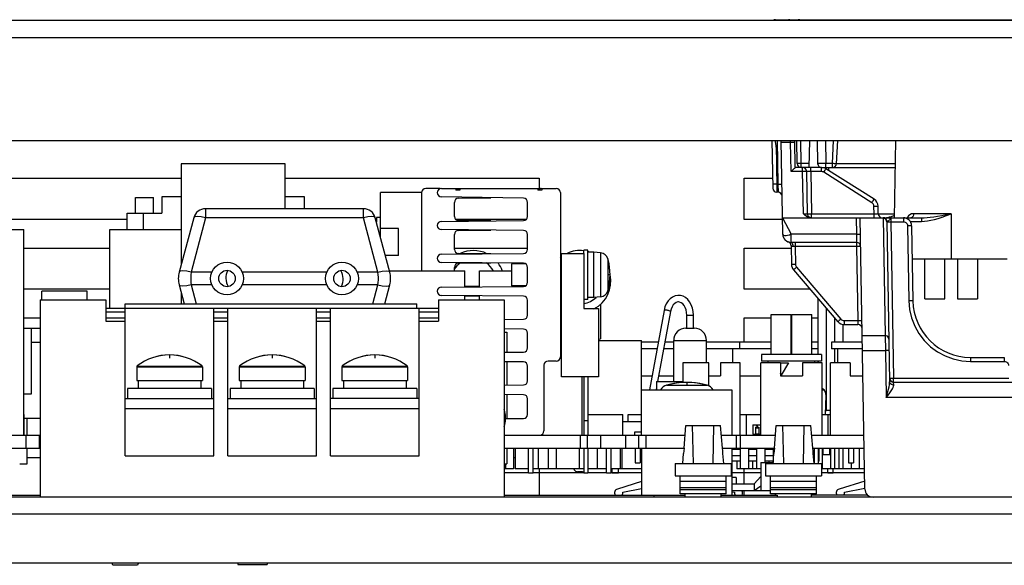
# Model space of a CAD drawing. Extents: x 26 to 410, y 32 to 287.
# Tile 4 of 47: x 58 to 82, y 82 to 96. Entities that reach past the tile are written whole.
import ezdxf

# ---------------------------------------------------------------- set-up
doc = ezdxf.new("R2010")
doc.units = 0
doc.header["$LTSCALE"] = 23.1
doc.layers.get('0').update_dxf_attribs({"linetype": 'CONTINUOUS'})
for name, color, linetype in [('AAAAA', 7, 'CONTINUOUS'), ('ALL_AXIS', 7, 'CONTINUOUS'), ('ALL_CURVE', 7, 'CONTINUOUS'), ('ALL_FEATURES', 7, 'CONTINUOUS')]:
    doc.layers.add(name, color=color, linetype=linetype)

msp = doc.modelspace()

# ---------------------------------------------------------------- linework, layer by layer
at = {"color": 7, "linetype": 'CONTINUOUS'}
for p, q in [((58.226, 85.971), (58.233, 85.971)), ((58.233, 85.471), (58.233, 85.971)), ((71.967, 85.971), (72.816, 85.971)), ((72.816, 85.471), (72.816, 85.971)), ((72.946, 85.791), (72.946, 85.971)), ((72.946, 85.971), (73.276, 85.971)), ((75.679, 85.471), (75.679, 85.971)), ((75.679, 85.971), (76.176, 85.971)), ((75.832, 85.471), (75.832, 85.971)), ((77.676, 85.971), (77.876, 85.971)), ((77.816, 85.471), (77.816, 85.971)), ((71.867, 85.821), (71.867, 85.471)), ((71.967, 85.821), (71.967, 85.471)), ((70.156, 85.151), (70.156, 84.651)), ((70.196, 85.151), (70.196, 84.651)), ((70.756, 85.151), (70.756, 84.651)), ((70.996, 85.151), (70.996, 84.651)), ((71.196, 85.151), (71.196, 84.651)), ((71.756, 85.151), (71.756, 84.651)), ((71.867, 85.151), (71.867, 84.551)), ((71.967, 85.151), (71.967, 84.551)), ((72.196, 85.151), (72.196, 84.651)), ((72.756, 85.151), (72.756, 84.651)), ((72.796, 85.151), (72.796, 84.651)), ((75.676, 85.151), (75.676, 84.651)), ((75.876, 85.151), (75.876, 84.651)), ((76.076, 85.151), (76.076, 84.651)), ((76.276, 85.151), (76.276, 84.801)), ((76.476, 85.151), (76.476, 84.801)), ((77.476, 85.151), (77.476, 84.781)), ((77.576, 85.151), (77.576, 84.781)), ((77.676, 85.151), (77.676, 84.651)), ((77.876, 85.151), (77.876, 84.651)), ((77.976, 85.151), (77.976, 84.651)), ((78.076, 85.151), (78.076, 84.651)), ((78.176, 85.151), (78.176, 84.651)), ((78.576, 85.151), (78.576, 84.651)), ((69.956, 84.771), (69.956, 84.651)), ((75.596, 84.833), (75.596, 84.651)), ((75.976, 84.833), (75.976, 84.651)), ((76.376, 84.833), (76.376, 84.801)), ((78.376, 84.791), (78.376, 84.651)), ((70.156, 84.651), (69.926, 84.651)), ((70.516, 84.651), (70.196, 84.651)), ((70.516, 84.551), (70.636, 84.551)), ((71.867, 84.651), (70.636, 84.651)), ((71.867, 84.551), (71.967, 84.551)), ((72.416, 84.651), (71.967, 84.651)), ((72.416, 84.551), (72.536, 84.551)), ((73.276, 84.651), (72.536, 84.651)), ((72.561, 84.551), (72.561, 84.651)), ((72.561, 84.551), (72.711, 84.551)), ((72.711, 84.551), (72.711, 84.651)), ((76.176, 84.651), (75.596, 84.651)), ((78.704, 84.651), (77.656, 84.651)), ((77.811, 84.551), (77.941, 84.551))]:
    msp.add_line(p, q, dxfattribs=at)
for centre, radius in [((63.176, 89.281), 0.4), ((63.176, 89.281), 0.2), ((65.976, 89.281), 0.4), ((65.976, 89.281), 0.2)]:
    msp.add_circle(centre, radius, dxfattribs=at)
at = {"layer": 'AAAAA', "color": 4, "linetype": 'CONTINUOUS'}
for p, q in [((75.676, 85.471), (76.536, 85.471)), ((77.416, 85.471), (78.69, 85.471)), ((75.676, 85.151), (76.508, 85.151)), ((77.444, 85.151), (78.695, 85.151)), ((70.516, 84.551), (69.926, 84.551)), ((71.867, 84.551), (70.636, 84.551)), ((72.416, 84.551), (71.967, 84.551)), ((73.276, 84.551), (72.536, 84.551)), ((76.176, 84.551), (75.476, 84.551)), ((78.706, 84.551), (77.656, 84.551))]:
    msp.add_line(p, q, dxfattribs=at)
at = {"layer": 'ALL_AXIS', "color": 3, "linetype": 'CONTINUOUS'}
for p, q in [((55.776, 91.721), (62.056, 91.721)), ((64.596, 91.721), (70.776, 91.721)), ((70.776, 91.721), (70.776, 91.471)), ((75.776, 90.721), (75.776, 91.721)), ((75.776, 91.721), (76.466, 91.721)), ((60.746, 90.721), (55.776, 90.721)), ((70.468, 90.721), (68.744, 90.721)), ((76.706, 90.721), (75.776, 90.721)), ((58.226, 90.021), (60.326, 90.021)), ((68.716, 90.021), (70.496, 90.021)), ((75.776, 89.021), (75.776, 90.021)), ((75.776, 90.021), (76.919, 90.021)), ((60.326, 89.021), (58.226, 89.021)), ((77.379, 89.021), (75.776, 89.021)), ((58.226, 88.321), (58.626, 88.321)), ((75.776, 87.731), (75.776, 88.321)), ((75.776, 88.321), (76.428, 88.321)), ((76.916, 88.321), (76.936, 88.321)), ((77.424, 88.321), (77.576, 88.321)), ((58.306, 84.921), (58.626, 84.921)), ((70.156, 84.921), (70.196, 84.921)), ((70.776, 84.651), (70.776, 84.011)), ((75.776, 84.281), (75.776, 84.651)), ((75.776, 84.011), (75.776, 84.121))]:
    msp.add_line(p, q, dxfattribs=at)
at = {"layer": 'ALL_AXIS', "color": 7, "linetype": 'CONTINUOUS'}
for p, q in [((60.946, 90.871), (60.946, 91.251)), ((60.946, 91.251), (61.386, 91.251)), ((61.386, 90.871), (61.386, 91.251)), ((66.916, 90.277), (66.916, 91.371)), ((67.916, 91.371), (66.916, 91.371)), ((60.746, 90.471), (60.746, 90.871)), ((60.746, 90.871), (61.586, 90.871)), ((66.797, 90.721), (66.816, 90.721)), ((66.816, 90.771), (66.916, 90.771)), ((66.816, 90.77), (66.816, 90.65)), ((55.727, 90.471), (58.226, 90.471)), ((58.226, 85.471), (58.226, 90.471)), ((60.326, 88.561), (60.326, 90.471)), ((60.746, 90.471), (61.4, 90.471)), ((67.356, 90.501), (66.916, 90.501)), ((67.356, 89.841), (67.356, 90.501)), ((71.967, 89.971), (71.867, 89.971)), ((71.867, 89.891), (71.867, 89.97)), ((71.967, 88.771), (71.967, 89.97)), ((67.356, 89.841), (67.033, 89.841)), ((72.107, 89.921), (71.967, 89.921)), ((72.107, 88.821), (72.107, 89.921)), ((72.276, 89.906), (72.107, 89.921)), ((67.132, 89.471), (68.966, 89.471)), ((68.966, 89.077), (68.966, 89.471)), ((69.326, 89.08), (69.326, 89.471)), ((69.327, 89.471), (70.107, 89.471)), ((70.107, 89.638), (70.107, 89.103)), ((70.443, 89.638), (70.107, 89.638)), ((71.327, 89.638), (71.296, 89.638)), ((70.443, 89.103), (70.107, 89.103)), ((71.327, 89.103), (71.296, 89.103)), ((58.626, 88.761), (58.626, 83.961)), ((58.626, 88.761), (60.226, 88.761)), ((60.226, 88.761), (60.226, 88.241)), ((68.326, 88.761), (68.326, 88.241)), ((68.326, 88.761), (69.926, 88.761)), ((68.966, 88.761), (68.966, 88.864)), ((69.326, 88.761), (69.326, 88.861)), ((69.926, 88.761), (69.926, 83.961)), ((71.967, 88.771), (71.867, 88.771)), ((72.107, 88.821), (71.967, 88.821)), ((72.276, 88.835), (72.107, 88.821)), ((60.226, 88.561), (60.696, 88.561)), ((62.856, 88.561), (63.196, 88.561)), ((65.356, 88.561), (65.696, 88.561)), ((67.856, 88.561), (68.326, 88.561)), ((72.276, 88.653), (72.276, 87.814)), ((76.428, 87.431), (76.428, 88.407)), ((76.428, 88.407), (76.916, 88.407)), ((76.916, 87.431), (76.916, 88.407)), ((76.936, 87.431), (76.936, 88.407)), ((76.936, 88.407), (77.424, 88.407)), ((77.424, 87.431), (77.424, 88.407)), ((72.227, 87.804), (72.276, 87.814)), ((72.227, 87.771), (73.276, 87.771)), ((73.276, 85.471), (73.276, 87.771)), ((74.056, 86.771), (74.056, 87.771)), ((74.856, 87.231), (74.856, 87.771)), ((60.976, 87.135), (60.976, 86.801)), ((62.576, 87.135), (62.576, 86.801)), ((63.476, 87.135), (63.476, 86.801)), ((65.076, 87.135), (65.076, 86.801)), ((65.976, 87.135), (65.976, 86.801)), ((67.576, 87.135), (67.576, 86.801)), ((71.826, 85.471), (71.826, 86.891)), ((60.756, 86.601), (60.756, 86.361)), ((62.796, 86.601), (60.756, 86.601)), ((60.976, 86.801), (62.576, 86.801)), ((61.016, 86.801), (61.016, 86.601)), ((62.536, 86.801), (62.536, 86.601)), ((62.796, 86.601), (62.796, 86.361)), ((63.256, 86.601), (63.256, 86.361)), ((65.296, 86.601), (63.256, 86.601)), ((63.476, 86.801), (65.076, 86.801)), ((63.516, 86.801), (63.516, 86.601)), ((65.036, 86.801), (65.036, 86.601)), ((65.296, 86.601), (65.296, 86.361)), ((65.756, 86.601), (65.756, 86.361)), ((67.796, 86.601), (65.756, 86.601)), ((65.976, 86.801), (67.576, 86.801)), ((66.016, 86.801), (66.016, 86.601)), ((67.536, 86.801), (67.536, 86.601)), ((67.796, 86.601), (67.796, 86.361)), ((73.276, 86.571), (75.476, 86.571)), ((75.476, 86.571), (75.476, 85.471)), ((58.306, 85.471), (58.306, 85.871)), ((77.876, 86.071), (77.776, 86.071)), ((76.046, 85.663), (76.046, 85.471)), ((76.046, 85.663), (76.126, 85.663)), ((76.126, 85.663), (76.126, 85.471)), ((54.976, 85.471), (58.626, 85.471)), ((58.28, 85.471), (58.28, 85.151)), ((58.603, 85.471), (58.603, 85.151)), ((69.926, 85.471), (74.336, 85.471)), ((71.949, 85.471), (71.949, 85.151)), ((72.272, 85.471), (72.272, 85.151)), ((72.88, 85.471), (72.88, 85.151)), ((73.203, 85.471), (73.203, 85.151)), ((75.216, 85.471), (76.536, 85.471)), ((75.576, 85.471), (75.576, 85.151)), ((75.676, 85.471), (75.676, 85.151)), ((75.986, 85.491), (76.046, 85.491)), ((76.046, 85.503), (76.126, 85.503)), ((76.126, 85.491), (76.176, 85.491)), ((77.416, 85.471), (78.69, 85.471)), ((54.976, 85.151), (58.626, 85.151)), ((58.306, 84.771), (58.306, 85.151)), ((69.926, 85.151), (74.308, 85.151)), ((70.516, 84.551), (70.516, 85.151)), ((70.636, 84.551), (70.636, 85.151)), ((72.416, 84.551), (72.416, 85.151)), ((72.536, 84.551), (72.536, 85.151)), ((73.116, 85.151), (73.116, 84.791)), ((73.236, 85.151), (73.236, 84.791)), ((73.276, 85.151), (73.276, 84.011)), ((75.244, 85.151), (76.508, 85.151)), ((75.476, 85.151), (75.476, 84.011)), ((77.444, 85.151), (78.695, 85.151)), ((78.316, 85.151), (78.316, 84.791)), ((78.436, 85.151), (78.436, 84.791)), ((58.127, 84.771), (58.306, 84.771)), ((73.116, 84.791), (73.236, 84.791)), ((74.096, 84.781), (74.096, 84.481)), ((74.096, 84.781), (75.456, 84.781)), ((75.456, 84.781), (75.456, 84.481)), ((76.176, 84.801), (76.176, 84.121)), ((76.176, 84.801), (76.478, 84.801)), ((76.296, 84.781), (76.296, 84.481)), ((76.296, 84.781), (77.656, 84.781)), ((77.656, 84.781), (77.656, 84.481)), ((78.316, 84.791), (78.436, 84.791)), ((74.096, 84.481), (75.456, 84.481)), ((74.216, 84.041), (74.216, 84.481)), ((75.336, 84.041), (75.336, 84.481)), ((75.576, 84.441), (75.476, 84.441)), ((75.576, 84.441), (75.576, 84.281)), ((76.016, 84.281), (76.176, 84.461)), ((76.296, 84.481), (77.656, 84.481)), ((76.416, 84.041), (76.416, 84.481)), ((77.536, 84.041), (77.536, 84.481)), ((73.276, 84.339), (72.687, 84.156)), ((75.336, 84.338), (74.216, 84.338)), ((76.016, 84.121), (76.176, 84.233)), ((77.536, 84.338), (76.416, 84.338)), ((78.709, 84.349), (78.087, 84.156)), ((72.814, 84.08), (73.276, 84.17)), ((75.336, 84.041), (74.216, 84.041)), ((74.336, 83.961), (74.336, 84.041)), ((75.216, 83.961), (75.216, 84.041)), ((75.476, 84.092), (75.538, 84.08)), ((76.176, 84.121), (76.416, 84.121)), ((77.536, 84.041), (76.416, 84.041)), ((76.536, 84.011), (76.536, 84.041)), ((77.416, 83.961), (77.416, 84.041)), ((78.214, 84.08), (78.712, 84.177)), ((63.442, 82.361), (63.442, 82.321)), ((63.442, 82.321), (64.151, 82.321)), ((64.151, 82.361), (64.151, 82.321))]:
    msp.add_line(p, q, dxfattribs=at)
at = {"layer": 'ALL_AXIS', "color": 9, "linetype": 'CONTINUOUS'}
for p, q in [((61.146, 90.471), (61.146, 90.871)), ((72.276, 89.906), (72.276, 88.835)), ((72.451, 89.762), (72.451, 88.979)), ((62.807, 89.435), (62.3, 89.435)), ((65.607, 89.435), (63.545, 89.435)), ((66.852, 89.435), (66.345, 89.435)), ((62.807, 89.126), (62.3, 89.126)), ((65.607, 89.126), (63.545, 89.126)), ((66.852, 89.126), (66.345, 89.126)), ((73.884, 86.682), (74.869, 86.682)), ((76.046, 85.643), (76.126, 85.643)), ((71.776, 85.471), (71.776, 85.151)), ((73.376, 85.471), (73.376, 85.151)), ((75.336, 84.188), (74.216, 84.188)), ((77.536, 84.188), (76.416, 84.188)), ((75.336, 84.141), (74.216, 84.141)), ((77.536, 84.141), (76.416, 84.141))]:
    msp.add_line(p, q, dxfattribs=at)
at = {"layer": 'ALL_AXIS', "color": 7, "linetype": 'CONTINUOUS'}
for centre, radius, start, end in [((72.259, 89.706), 0.2, 16.257, 85), ((71.107, 89.371), 1.4, 343.743, 16.257), ((72.259, 89.035), 0.2, 275, 343.743), ((61.776, 86.121), 1.3, 52.4558, 127.5442), ((64.276, 86.121), 1.3, 52.4558, 127.5442), ((66.776, 86.121), 1.3, 52.4558, 127.5442), ((73.955, 86.432), 0.26, 105.8809, 147.196), ((74.376, 84.951), 1.8, 74.1191, 105.8809), ((74.798, 86.432), 0.26, 32.804, 74.1191), ((72.716, 84.061), 0.1, 107.2039, 210.2818), ((72.716, 84.061), 0.1, 329.7265, 11.0616), ((75.636, 84.061), 0.1, 168.9384, 210.2735), ((75.636, 84.061), 0.1, 329.7182, 37.1999), ((78.116, 84.061), 0.1, 107.2039, 210.2818), ((78.116, 84.061), 0.1, 329.7265, 11.0616)]:
    msp.add_arc(centre, radius, start, end, dxfattribs=at)
at = {"layer": 'ALL_CURVE', "color": 40, "linetype": 'CONTINUOUS'}
for p, q in [((72.507, 89.371), (72.46, 89.371)), ((61.776, 87.421), (61.776, 87.344)), ((64.276, 87.421), (64.276, 87.344)), ((66.776, 87.421), (66.776, 87.344)), ((74.376, 86.751), (74.376, 86.701))]:
    msp.add_line(p, q, dxfattribs=at)
at = {"layer": 'ALL_CURVE', "color": 4, "linetype": 'CONTINUOUS'}
for p, q in [((76.656, 87.231), (76.849, 87.231)), ((76.849, 87.231), (76.676, 86.931)), ((76.676, 86.931), (76.656, 86.965)), ((76.076, 85.695), (76.086, 85.705)), ((76.086, 85.705), (76.086, 85.665))]:
    msp.add_line(p, q, dxfattribs=at)
at = {"layer": 'ALL_CURVE', "color": 40, "linetype": 'CONTINUOUS'}
for centre, radius, start, end in [((71.107, 89.371), 1.4, 345.0994, 14.9006), ((61.776, 86.121), 1.3, 70.2168, 109.7832), ((64.276, 86.121), 1.3, 70.2168, 109.7832), ((66.776, 86.121), 1.3, 70.2168, 109.7832), ((74.376, 84.951), 1.8, 76.5066, 103.4934)]:
    msp.add_arc(centre, radius, start, end, dxfattribs=at)
at = {"layer": 'ALL_FEATURES', "color": 7, "linetype": 'CONTINUOUS'}
for p, q in [((115.698, 95.561), (50.855, 95.561)), ((76.532, 95.581), (91.296, 95.581)), ((50.256, 92.641), (116.296, 92.641)), ((76.45, 92.641), (76.47, 91.479)), ((76.713, 90.357), (76.673, 92.641)), ((77.016, 91.981), (77.005, 92.641)), ((77.063, 92.079), (77.054, 92.641)), ((77.357, 91.981), (77.369, 92.641)), ((77.554, 92.641), (77.563, 92.079)), ((78.021, 92.075), (78.051, 92.641)), ((79.434, 90.761), (79.466, 92.641)), ((62.056, 92.071), (62.056, 89.605)), ((64.596, 92.071), (62.056, 92.071)), ((64.596, 90.981), (64.596, 92.071)), ((77.658, 91.981), (77.016, 91.981)), ((77.315, 90.859), (77.297, 91.882)), ((77.663, 91.981), (79.455, 91.981)), ((78.939, 91.209), (77.765, 91.95)), ((77.837, 91.905), (77.838, 91.981)), ((68.366, 91.471), (68.016, 91.471)), ((68.366, 91.471), (68.366, 91.464)), ((68.397, 91.471), (70.815, 91.471)), ((68.746, 91.471), (68.746, 91.431)), ((68.846, 91.431), (68.746, 91.431)), ((68.846, 91.471), (68.846, 91.431)), ((70.746, 91.471), (70.746, 91.431)), ((70.846, 91.431), (70.746, 91.431)), ((70.846, 91.471), (70.846, 91.431)), ((70.846, 91.471), (71.196, 91.471)), ((76.597, 91.381), (76.57, 91.381)), ((61.586, 91.271), (61.586, 90.871)), ((62.056, 91.271), (61.586, 91.271)), ((65.066, 91.271), (64.596, 91.271)), ((65.066, 90.981), (65.066, 91.271)), ((67.916, 91.371), (67.916, 89.471)), ((70.398, 91.234), (68.395, 91.269)), ((68.814, 91.234), (69.606, 91.248)), ((71.296, 91.371), (71.296, 87.371)), ((66.498, 90.981), (62.655, 90.981)), ((68.716, 90.79), (68.716, 91.134)), ((70.496, 90.79), (70.496, 91.134)), ((79.036, 90.859), (79.033, 91.043)), ((62.365, 90.758), (62.011, 89.436)), ((67.142, 89.436), (66.787, 90.758)), ((68.396, 90.671), (70.397, 90.69)), ((69.606, 90.682), (68.815, 90.69)), ((76.706, 90.761), (80.096, 90.761)), ((78.713, 84.157), (78.598, 90.761)), ((79.248, 90.672), (79.316, 86.767)), ((60.326, 90.471), (60.746, 90.471)), ((61.4, 90.471), (62.056, 90.471)), ((70.397, 90.451), (68.396, 90.47)), ((68.815, 90.451), (69.606, 90.459)), ((79.85, 90.564), (79.882, 88.736)), ((68.716, 89.99), (68.716, 90.351)), ((70.496, 89.99), (70.496, 90.351)), ((78.51, 90.161), (76.913, 90.161)), ((76.918, 90.078), (76.926, 89.62)), ((68.396, 89.871), (70.397, 89.89)), ((69.606, 89.882), (68.815, 89.89)), ((71.327, 86.891), (71.327, 89.891)), ((71.327, 89.891), (71.867, 89.891)), ((71.867, 89.891), (71.867, 88.551)), ((79.864, 89.761), (82.181, 89.761)), ((80.171, 88.785), (80.171, 89.761)), ((80.659, 88.785), (80.659, 89.761)), ((80.971, 89.761), (80.971, 88.785)), ((81.459, 89.761), (81.459, 88.785)), ((70.397, 89.651), (68.396, 89.67)), ((68.716, 89.471), (68.716, 89.551)), ((68.815, 89.651), (69.606, 89.659)), ((70.496, 89.19), (70.496, 89.551)), ((76.974, 89.493), (78.056, 88.23)), ((62.011, 89.125), (62.135, 88.661)), ((67.017, 88.661), (67.142, 89.125)), ((68.396, 89.071), (70.397, 89.09)), ((69.326, 89.085), (68.966, 89.088)), ((58.666, 88.761), (58.666, 88.971)), ((59.766, 88.971), (58.666, 88.971)), ((59.766, 88.761), (59.766, 88.971)), ((62.056, 88.956), (62.056, 88.661)), ((70.397, 88.851), (68.396, 88.87)), ((68.966, 88.853), (69.326, 88.856)), ((70.496, 88.39), (70.496, 88.751)), ((77.576, 87.431), (77.576, 88.791)), ((80.171, 88.785), (80.659, 88.785)), ((80.971, 88.785), (81.459, 88.785)), ((60.226, 88.561), (68.326, 88.561)), ((60.696, 84.961), (60.696, 88.661)), ((60.696, 88.661), (67.796, 88.661)), ((62.856, 84.961), (62.856, 88.561)), ((63.196, 84.961), (63.196, 88.561)), ((65.356, 84.961), (65.356, 88.561)), ((65.696, 84.961), (65.696, 88.561)), ((67.796, 88.561), (67.796, 88.661)), ((67.856, 84.961), (67.856, 88.561)), ((71.867, 88.551), (72.227, 88.551)), ((72.227, 88.551), (72.227, 86.891)), ((73.821, 88.506), (73.463, 86.571)), ((60.226, 88.321), (60.696, 88.321)), ((62.856, 88.321), (63.196, 88.321)), ((65.356, 88.321), (65.696, 88.321)), ((67.856, 88.321), (68.326, 88.321)), ((69.926, 88.285), (70.397, 88.29)), ((73.978, 88.477), (73.663, 86.771)), ((74.376, 88.071), (74.376, 88.391)), ((74.536, 88.071), (74.536, 88.391)), ((58.226, 88.071), (58.626, 88.071)), ((58.416, 86.471), (58.416, 88.071)), ((60.226, 88.241), (60.696, 88.241)), ((62.856, 88.241), (63.196, 88.241)), ((65.356, 88.241), (65.696, 88.241)), ((67.856, 88.241), (68.326, 88.241)), ((70.397, 88.051), (69.926, 88.056)), ((74.356, 88.071), (74.556, 88.071)), ((78.176, 88.164), (78.176, 87.731)), ((78.208, 88.161), (78.545, 88.161)), ((69.926, 87.971), (69.996, 87.971)), ((69.996, 87.971), (69.996, 87.486)), ((70.496, 87.59), (70.496, 87.951)), ((73.678, 87.731), (73.276, 87.731)), ((73.648, 87.571), (73.276, 87.571)), ((74.056, 87.571), (73.811, 87.571)), ((74.056, 87.731), (73.84, 87.731)), ((76.428, 87.731), (74.856, 87.731)), ((76.428, 87.571), (74.856, 87.571)), ((75.496, 87.231), (75.496, 87.571)), ((75.656, 87.731), (75.656, 87.571)), ((76.936, 87.731), (76.916, 87.731)), ((76.936, 87.571), (76.916, 87.571)), ((77.576, 87.731), (77.424, 87.731)), ((77.576, 87.571), (77.424, 87.571)), ((77.896, 87.731), (77.896, 87.571)), ((78.65, 87.731), (77.896, 87.731)), ((78.653, 87.571), (77.896, 87.571)), ((78.056, 87.231), (78.056, 87.571)), ((69.926, 87.485), (70.397, 87.49)), ((76.196, 87.431), (76.196, 87.271)), ((77.656, 87.431), (76.196, 87.431)), ((77.656, 87.431), (77.656, 87.271)), ((81.282, 87.361), (82.109, 87.361)), ((70.397, 87.251), (69.926, 87.256)), ((69.996, 87.255), (69.996, 86.686)), ((70.496, 86.79), (70.496, 87.151)), ((70.896, 87.171), (70.896, 85.571)), ((71.196, 87.271), (70.996, 87.271)), ((74.276, 87.231), (74.276, 86.771)), ((74.916, 87.231), (74.276, 87.231)), ((74.916, 86.657), (74.916, 87.231)), ((75.196, 87.231), (75.196, 86.911)), ((75.676, 87.231), (75.196, 87.231)), ((75.676, 85.471), (75.676, 87.231)), ((76.176, 85.471), (76.176, 87.231)), ((76.656, 87.231), (76.176, 87.231)), ((77.656, 87.271), (76.196, 87.271)), ((76.356, 87.231), (76.356, 87.271)), ((76.656, 87.231), (76.656, 86.911)), ((77.196, 87.231), (77.196, 86.911)), ((77.676, 87.231), (77.196, 87.231)), ((77.496, 87.231), (77.496, 87.271)), ((77.576, 87.251), (77.57, 87.231)), ((77.576, 87.231), (77.576, 87.271)), ((77.676, 85.471), (77.676, 87.231)), ((77.876, 85.471), (77.876, 87.231)), ((78.356, 87.231), (77.876, 87.231)), ((78.356, 87.231), (78.356, 86.911)), ((72.227, 86.891), (71.327, 86.891)), ((71.867, 86.891), (71.867, 85.821)), ((71.967, 86.891), (71.967, 85.821)), ((73.276, 86.911), (73.526, 86.911)), ((73.689, 86.911), (74.056, 86.911)), ((74.916, 86.911), (75.196, 86.911)), ((75.676, 86.911), (76.176, 86.911)), ((76.656, 86.911), (77.196, 86.911)), ((78.356, 86.911), (78.665, 86.911)), ((69.926, 86.685), (70.397, 86.69)), ((73.636, 86.625), (73.626, 86.571)), ((73.636, 86.771), (73.636, 86.571)), ((73.636, 86.771), (74.276, 86.771)), ((77.723, 86.571), (77.676, 86.604)), ((79.414, 86.761), (110.738, 86.761)), ((58.226, 86.471), (58.416, 86.471)), ((60.696, 86.361), (62.856, 86.361)), ((63.196, 86.361), (65.356, 86.361)), ((67.856, 86.361), (65.696, 86.361)), ((70.397, 86.451), (69.926, 86.456)), ((69.996, 86.455), (69.996, 85.871)), ((70.496, 85.971), (70.496, 86.351)), ((77.676, 86.571), (77.723, 86.571)), ((77.75, 85.971), (77.77, 86.435)), ((60.696, 86.121), (62.856, 86.121)), ((63.196, 86.121), (65.356, 86.121)), ((65.696, 86.121), (67.856, 86.121)), ((58.626, 85.871), (58.233, 85.871)), ((69.942, 86.036), (69.926, 86.093)), ((69.961, 85.871), (70.396, 85.871)), ((69.926, 85.668), (69.942, 85.725)), ((71.867, 85.821), (71.967, 85.821)), ((73.276, 85.791), (72.816, 85.791)), ((74.308, 85.149), (74.356, 85.701)), ((74.356, 85.701), (75.196, 85.701)), ((75.244, 85.149), (75.196, 85.701)), ((75.986, 85.723), (75.986, 85.491)), ((75.986, 85.723), (76.176, 85.723)), ((76.508, 85.149), (76.556, 85.701)), ((76.556, 85.701), (77.396, 85.701)), ((77.444, 85.149), (77.396, 85.701)), ((73.106, 85.471), (73.106, 85.551)), ((73.106, 85.551), (73.276, 85.551)), ((69.996, 85.151), (69.996, 84.771)), ((77.696, 84.991), (77.696, 85.151)), ((77.856, 84.991), (77.856, 85.151)), ((60.696, 84.961), (62.856, 84.961)), ((63.196, 84.961), (65.356, 84.961)), ((65.696, 84.961), (67.856, 84.961)), ((74.276, 84.781), (74.297, 85.021)), ((74.298, 85.021), (74.297, 85.021)), ((75.276, 84.781), (75.255, 85.021)), ((75.255, 85.021), (75.255, 85.021)), ((75.676, 85.117), (75.476, 85.117)), ((75.676, 84.965), (75.476, 84.965)), ((76.076, 85.117), (75.876, 85.117)), ((76.076, 84.965), (75.876, 84.965)), ((76.476, 85.117), (76.276, 85.117)), ((76.476, 84.965), (76.276, 84.965)), ((76.476, 84.781), (76.497, 85.021)), ((76.498, 85.021), (76.497, 85.021)), ((77.476, 84.781), (77.455, 85.021)), ((77.455, 85.021), (77.455, 85.021)), ((77.596, 85.131), (77.576, 85.131)), ((77.596, 84.833), (77.596, 85.131)), ((77.856, 84.991), (77.696, 84.991)), ((69.926, 84.771), (69.996, 84.771)), ((75.676, 84.833), (75.476, 84.833)), ((76.076, 84.833), (75.876, 84.833)), ((76.476, 84.833), (76.276, 84.833)), ((77.596, 84.833), (77.576, 84.833)), ((71.836, 84.574), (71.716, 84.574)), ((71.836, 84.574), (71.867, 84.583)), ((72.561, 84.551), (72.561, 84.651)), ((72.711, 84.551), (72.711, 84.651)), ((77.811, 84.551), (77.811, 84.651)), ((77.941, 84.551), (77.941, 84.651)), ((75.476, 84.281), (76.016, 84.281)), ((76.016, 84.281), (76.016, 84.121)), ((54.496, 84.011), (58.626, 84.011)), ((111.956, 83.961), (54.496, 83.961)), ((69.926, 84.011), (74.336, 84.011)), ((75.216, 84.011), (76.576, 84.011)), ((75.476, 84.121), (76.176, 84.121)), ((76.576, 84.011), (76.576, 83.961)), ((78.782, 84.011), (77.416, 84.011)), ((54.496, 82.361), (111.956, 82.361)), ((60.396, 82.301), (60.375, 82.361)), ((60.996, 82.301), (60.396, 82.301)), ((61.017, 82.361), (60.996, 82.301))]:
    msp.add_line(p, q, dxfattribs=at)
at = {"layer": 'ALL_FEATURES', "color": 9, "linetype": 'CONTINUOUS'}
for p, q in [((76.532, 95.561), (76.532, 95.581)), ((76.855, 95.561), (76.855, 95.581)), ((77.128, 95.561), (77.128, 95.581)), ((115.698, 95.141), (50.855, 95.141)), ((76.573, 92.641), (76.592, 91.577)), ((76.674, 92.601), (76.905, 92.601)), ((76.905, 92.601), (76.905, 92.641)), ((76.918, 91.886), (76.905, 92.601)), ((77.163, 92.079), (77.154, 92.641)), ((77.754, 92.641), (77.763, 92.079)), ((77.921, 92.079), (77.951, 92.641)), ((77.197, 91.886), (76.918, 91.886)), ((77.163, 91.981), (77.163, 92.079)), ((77.359, 92.079), (77.163, 92.079)), ((77.197, 91.886), (77.197, 91.981)), ((77.215, 90.855), (77.197, 91.886)), ((77.397, 91.882), (77.397, 91.981)), ((77.397, 91.882), (77.414, 90.859)), ((77.658, 91.882), (77.397, 91.882)), ((77.658, 91.882), (77.658, 91.981)), ((78.886, 91.126), (77.712, 91.867)), ((77.738, 91.964), (77.738, 91.981)), ((77.763, 91.981), (77.763, 92.079)), ((77.921, 92.079), (77.763, 92.079)), ((77.921, 91.981), (77.921, 92.079)), ((78.021, 92.079), (79.457, 92.079)), ((76.569, 91.577), (76.57, 91.381)), ((76.592, 91.577), (76.569, 91.577)), ((76.592, 91.577), (76.597, 91.381)), ((62.655, 90.981), (62.655, 90.758)), ((66.498, 90.758), (66.498, 90.981)), ((78.936, 90.859), (78.933, 91.043)), ((62.655, 90.758), (62.3, 89.435)), ((66.498, 90.758), (62.655, 90.758)), ((66.604, 90.779), (66.498, 90.758)), ((66.852, 89.435), (66.498, 90.758)), ((76.706, 90.761), (76.916, 90.357)), ((77.414, 90.761), (77.414, 90.859)), ((77.414, 90.859), (78.936, 90.859)), ((78.498, 90.761), (78.505, 90.357)), ((79.158, 90.746), (78.598, 90.746)), ((78.936, 90.761), (78.936, 90.859)), ((79.036, 90.859), (79.435, 90.859)), ((79.158, 90.761), (79.208, 87.892)), ((79.345, 90.761), (79.348, 90.664)), ((79.348, 90.664), (79.414, 86.859)), ((79.348, 90.664), (79.65, 90.664)), ((79.65, 90.761), (79.65, 90.664)), ((79.814, 90.672), (80.096, 90.672)), ((80.816, 90.859), (79.901, 90.859)), ((80.096, 90.761), (80.096, 90.672)), ((80.816, 90.859), (80.816, 89.761)), ((79.752, 90.564), (79.784, 88.736)), ((76.916, 90.167), (76.916, 90.357)), ((78.505, 90.357), (76.916, 90.357)), ((78.505, 90.357), (78.51, 90.161)), ((76.916, 90.161), (76.916, 90.167)), ((76.929, 90.156), (76.943, 90.142)), ((76.981, 90.063), (76.965, 90.063)), ((77.016, 90.062), (76.981, 90.063)), ((77.016, 90.161), (77.016, 90.062)), ((77.016, 90.062), (77.024, 89.62)), ((78.51, 90.062), (77.016, 90.062)), ((78.51, 90.161), (78.51, 90.062)), ((78.543, 90.063), (78.51, 90.062)), ((78.51, 90.062), (78.541, 88.257)), ((77.048, 89.555), (78.131, 88.292)), ((62.3, 89.126), (62.425, 88.661)), ((66.727, 88.661), (66.852, 89.126)), ((77.776, 86.071), (77.776, 88.557)), ((60.226, 88.471), (60.696, 88.471)), ((62.856, 88.471), (63.196, 88.471)), ((65.356, 88.471), (65.696, 88.471)), ((67.856, 88.471), (68.326, 88.471)), ((74.376, 88.391), (74.536, 88.391)), ((77.976, 88.324), (77.976, 87.731)), ((78.208, 88.257), (78.208, 88.161)), ((78.208, 88.257), (78.541, 88.257)), ((78.541, 88.257), (78.545, 88.161)), ((78.648, 87.892), (79.208, 87.892)), ((79.208, 87.892), (79.213, 87.527)), ((58.626, 87.721), (58.416, 87.721)), ((74.056, 87.771), (74.856, 87.771)), ((77.976, 87.571), (77.976, 87.231)), ((78.654, 87.527), (79.213, 87.527)), ((79.213, 87.527), (79.233, 86.381)), ((81.282, 87.361), (81.282, 87.264)), ((82.109, 87.361), (82.109, 87.264)), ((60.976, 87.135), (62.576, 87.135)), ((60.984, 87.151), (60.985, 87.151)), ((60.985, 87.151), (62.568, 87.151)), ((63.476, 87.135), (65.076, 87.135)), ((63.484, 87.151), (63.485, 87.151)), ((63.485, 87.151), (65.068, 87.151)), ((65.976, 87.135), (67.576, 87.135)), ((65.984, 87.151), (65.985, 87.151)), ((65.985, 87.151), (67.568, 87.151)), ((81.282, 87.264), (82.109, 87.264)), ((79.414, 86.761), (79.414, 86.859)), ((79.414, 86.859), (82.217, 86.859)), ((79.416, 86.687), (79.414, 86.761)), ((110.93, 86.381), (79.233, 86.381)), ((69.926, 86.048), (69.942, 86.036)), ((69.926, 85.713), (69.942, 85.725)), ((74.536, 84.781), (74.516, 85.701)), ((75.016, 84.781), (75.036, 85.701)), ((76.736, 84.781), (76.716, 85.701)), ((77.216, 84.781), (77.236, 85.701)), ((73.576, 84.011), (73.576, 83.961)), ((111.956, 83.541), (54.496, 83.541))]:
    msp.add_line(p, q, dxfattribs=at)
for points in [[(76.523, 92.641), (76.529, 92.61), (76.541, 92.519), (76.549, 92.429), (76.555, 92.338), (76.557, 92.25), (76.56, 92.056)], [(76.905, 92.601), (76.936, 92.602), (76.964, 92.602), (76.986, 92.601), (77.001, 92.6), (77.005, 92.598)], [(76.56, 92.056), (76.562, 91.948), (76.569, 91.577)], [(77.163, 92.079), (77.137, 92.078), (77.113, 92.078), (77.093, 92.078), (77.077, 92.078), (77.067, 92.078), (77.063, 92.079)], [(77.297, 91.882), (77.293, 91.884), (77.283, 91.885), (77.267, 91.885), (77.247, 91.886), (77.223, 91.886), (77.197, 91.886)], [(77.397, 91.882), (77.374, 91.883), (77.353, 91.883), (77.334, 91.883), (77.318, 91.883), (77.307, 91.883), (77.299, 91.883), (77.297, 91.882)], [(77.763, 92.079), (77.719, 92.078), (77.677, 92.078), (77.639, 92.078), (77.607, 92.078), (77.583, 92.078), (77.568, 92.078), (77.563, 92.079)], [(77.712, 91.867), (77.695, 91.875), (77.677, 91.881), (77.658, 91.882)], [(77.712, 91.867), (77.728, 91.893), (77.743, 91.916), (77.755, 91.934), (77.762, 91.946), (77.765, 91.95)], [(78.021, 92.075), (78.018, 92.075), (78.008, 92.075), (77.992, 92.076), (77.971, 92.076), (77.947, 92.078), (77.921, 92.079)], [(76.569, 91.577), (76.543, 91.577), (76.519, 91.576), (76.498, 91.576), (76.482, 91.576), (76.472, 91.577), (76.469, 91.577)], [(76.592, 91.577), (76.622, 91.578), (76.65, 91.578), (76.672, 91.578), (76.687, 91.578), (76.691, 91.577)], [(78.886, 91.126), (78.902, 91.152), (78.917, 91.175), (78.929, 91.193), (78.937, 91.205), (78.939, 91.209)], [(78.933, 91.043), (78.93, 91.063), (78.924, 91.082), (78.914, 91.099), (78.902, 91.114), (78.886, 91.126)], [(78.933, 91.043), (78.963, 91.044), (78.991, 91.044), (79.013, 91.044), (79.028, 91.044), (79.033, 91.043)], [(62.655, 90.758), (62.548, 90.779), (62.456, 90.787), (62.392, 90.779), (62.365, 90.758)], [(66.787, 90.758), (66.76, 90.779), (66.697, 90.787), (66.604, 90.779)], [(77.215, 90.855), (77.234, 90.855), (77.253, 90.855), (77.27, 90.855), (77.285, 90.856), (77.298, 90.856), (77.307, 90.857), (77.313, 90.858), (77.315, 90.859)], [(77.315, 90.859), (77.315, 90.859), (77.317, 90.858), (77.322, 90.858), (77.328, 90.858), (77.337, 90.858), (77.35, 90.858), (77.364, 90.858), (77.38, 90.858), (77.414, 90.859)], [(78.936, 90.859), (78.958, 90.858), (78.979, 90.858), (78.998, 90.858), (79.014, 90.858), (79.026, 90.858), (79.033, 90.858), (79.036, 90.859)], [(79.248, 90.661), (79.243, 90.688), (79.23, 90.711), (79.211, 90.73), (79.186, 90.742), (79.158, 90.746)], [(79.242, 90.763), (79.275, 90.769), (79.315, 90.779)], [(79.345, 90.761), (79.339, 90.757), (79.332, 90.745), (79.323, 90.727), (79.312, 90.709), (79.299, 90.695), (79.285, 90.686), (79.271, 90.68), (79.259, 90.676), (79.251, 90.674), (79.248, 90.672)], [(79.248, 90.664), (79.253, 90.664), (79.267, 90.664)], [(79.267, 90.664), (79.289, 90.664), (79.317, 90.664), (79.348, 90.664)], [(79.315, 90.779), (79.362, 90.794), (79.415, 90.812), (79.435, 90.819)], [(79.65, 90.664), (79.672, 90.662), (79.694, 90.654), (79.713, 90.642), (79.729, 90.627), (79.741, 90.608), (79.749, 90.586), (79.752, 90.564)], [(79.901, 90.859), (79.85, 90.852), (79.809, 90.835), (79.776, 90.808), (79.752, 90.774), (79.746, 90.761)], [(79.901, 90.859), (79.897, 90.828), (79.888, 90.801), (79.873, 90.779), (79.855, 90.765), (79.835, 90.761)], [(80.096, 90.672), (80.167, 90.675), (80.242, 90.684), (80.322, 90.698), (80.408, 90.719), (80.499, 90.745), (80.597, 90.777), (80.702, 90.815), (80.816, 90.859)], [(80.096, 90.761), (80.16, 90.762), (80.23, 90.767), (80.306, 90.774), (80.39, 90.785), (80.483, 90.799), (80.584, 90.816), (80.694, 90.836), (80.816, 90.859)], [(79.85, 90.564), (79.845, 90.564), (79.831, 90.565), (79.809, 90.565), (79.782, 90.564), (79.752, 90.564)], [(76.916, 90.357), (76.874, 90.338), (76.832, 90.325), (76.793, 90.318), (76.76, 90.318), (76.735, 90.325), (76.719, 90.338), (76.713, 90.357)], [(78.505, 90.357), (78.535, 90.358), (78.563, 90.358), (78.585, 90.358), (78.6, 90.358), (78.605, 90.357)], [(76.965, 90.063), (76.95, 90.064), (76.937, 90.068), (76.926, 90.073), (76.92, 90.077), (76.918, 90.078)], [(76.943, 90.142), (76.954, 90.12), (76.962, 90.093), (76.965, 90.063)], [(78.61, 90.062), (78.609, 90.062), (78.606, 90.063), (78.602, 90.063), (78.595, 90.063), (78.585, 90.063), (78.572, 90.063), (78.543, 90.063)], [(62.3, 89.435), (62.194, 89.456), (62.102, 89.464), (62.038, 89.457), (62.011, 89.436)], [(66.852, 89.435), (66.959, 89.456), (67.05, 89.464), (67.114, 89.457), (67.142, 89.436)], [(77.024, 89.62), (76.993, 89.62), (76.966, 89.619), (76.944, 89.619), (76.93, 89.62), (76.926, 89.62)], [(77.048, 89.555), (77.025, 89.536), (77.005, 89.519), (76.988, 89.505), (76.978, 89.496), (76.974, 89.493)], [(77.024, 89.62), (77.025, 89.603), (77.03, 89.586), (77.038, 89.57), (77.048, 89.555)], [(62.3, 89.435), (62.294, 89.374), (62.291, 89.312), (62.291, 89.249), (62.294, 89.187), (62.3, 89.126)], [(66.852, 89.126), (66.858, 89.187), (66.862, 89.249), (66.862, 89.312), (66.858, 89.374), (66.852, 89.435)], [(62.3, 89.126), (62.194, 89.105), (62.102, 89.097), (62.038, 89.104), (62.011, 89.125)], [(66.852, 89.126), (66.959, 89.105), (67.05, 89.097), (67.114, 89.104), (67.142, 89.125)], [(79.882, 88.736), (79.877, 88.737), (79.863, 88.737), (79.841, 88.737), (79.814, 88.737), (79.784, 88.736)], [(73.845, 88.512), (73.833, 88.511), (73.825, 88.51), (73.821, 88.507), (73.821, 88.506)], [(73.978, 88.477), (73.977, 88.48), (73.972, 88.484), (73.962, 88.489), (73.949, 88.494), (73.933, 88.499), (73.915, 88.503), (73.896, 88.507), (73.878, 88.51), (73.86, 88.511), (73.845, 88.512)], [(79.784, 88.736), (79.802, 88.528), (79.85, 88.322), (79.926, 88.124), (80.03, 87.939), (80.159, 87.771), (80.31, 87.622), (80.48, 87.497), (80.667, 87.396), (80.867, 87.323), (81.073, 87.279), (81.282, 87.264)], [(78.131, 88.292), (78.108, 88.273), (78.087, 88.256), (78.071, 88.242), (78.06, 88.233), (78.056, 88.23)], [(78.131, 88.292), (78.147, 88.277), (78.166, 88.266), (78.186, 88.259), (78.208, 88.257)], [(78.541, 88.257), (78.572, 88.257), (78.6, 88.258), (78.622, 88.258), (78.636, 88.257), (78.641, 88.257)], [(79.298, 87.806), (79.293, 87.833), (79.28, 87.857), (79.26, 87.876), (79.235, 87.888), (79.208, 87.892)], [(79.303, 87.524), (79.298, 87.525), (79.286, 87.526), (79.266, 87.527), (79.241, 87.527), (79.213, 87.527)], [(82.109, 87.264), (82.132, 87.262), (82.153, 87.254), (82.172, 87.242), (82.188, 87.227), (82.201, 87.208), (82.208, 87.186), (82.211, 87.164)], [(79.315, 86.859), (79.315, 86.859), (79.317, 86.858), (79.322, 86.858), (79.328, 86.858), (79.337, 86.858), (79.35, 86.858), (79.364, 86.858), (79.38, 86.858), (79.414, 86.859)], [(79.233, 86.381), (79.255, 86.46), (79.273, 86.53), (79.289, 86.591), (79.301, 86.646), (79.31, 86.693), (79.315, 86.733), (79.316, 86.767)], [(79.233, 86.381), (79.28, 86.444), (79.321, 86.5), (79.355, 86.549), (79.382, 86.592), (79.401, 86.629), (79.413, 86.661), (79.416, 86.687)], [(79.416, 86.687), (79.385, 86.691), (79.358, 86.702), (79.336, 86.719), (79.321, 86.742), (79.316, 86.767)]]:
    msp.add_lwpolyline(points, dxfattribs=at)
at = {"layer": 'ALL_FEATURES', "color": 7, "linetype": 'CONTINUOUS'}
for points in [[(76.918, 91.886), (76.946, 91.914), (76.97, 91.938), (76.989, 91.956), (77.003, 91.97), (77.012, 91.978), (77.016, 91.981)], [(77.385, 90.761), (77.352, 90.764), (77.318, 90.776), (77.283, 90.796), (77.249, 90.823), (77.215, 90.855)], [(74.173, 88.871), (74.155, 88.87), (74.091, 88.858), (74.029, 88.831), (73.971, 88.79), (73.919, 88.734), (73.876, 88.666), (73.843, 88.589), (73.821, 88.506)], [(74.536, 88.391), (74.53, 88.477), (74.513, 88.562), (74.484, 88.64), (74.445, 88.71), (74.397, 88.77), (74.342, 88.816), (74.283, 88.849), (74.22, 88.867), (74.173, 88.871)], [(74.173, 88.711), (74.158, 88.71), (74.117, 88.697), (74.08, 88.673), (74.046, 88.637), (74.017, 88.592), (73.994, 88.538), (73.978, 88.477)], [(74.376, 88.391), (74.372, 88.456), (74.359, 88.519), (74.338, 88.576), (74.31, 88.624), (74.277, 88.663), (74.24, 88.692), (74.2, 88.708), (74.173, 88.711)], [(77.77, 86.435), (77.766, 86.473), (77.751, 86.518), (77.723, 86.571)], [(74.308, 85.149), (74.303, 85.085), (74.298, 85.021)], [(75.255, 85.021), (75.25, 85.085), (75.244, 85.149)], [(76.508, 85.149), (76.503, 85.085), (76.498, 85.021)], [(77.455, 85.021), (77.45, 85.085), (77.444, 85.149)], [(71.623, 84.651), (71.63, 84.624), (71.666, 84.588), (71.716, 84.574)]]:
    msp.add_lwpolyline(points, dxfattribs=at)
for centre, radius, start, end in [((76.532, 95.481), 0.1, 90, 126.2339), ((76.855, 95.481), 0.1, 53.3248, 90.0014), ((77.128, 95.481), 0.1, 90.002, 126.6768), ((77.163, 92.081), 0.1, 181, 269.9986), ((77.197, 91.881), 0.1, 1, 90), ((77.663, 92.081), 0.1, 181, 270), ((77.658, 91.781), 0.2, 57.7622, 90), ((77.921, 92.081), 0.1, 270, 357), ((68.016, 91.371), 0.1, 90, 180), ((68.397, 91.37), 0.101, 90, 269), ((70.815, 91.37), 0.101, 71.6455, 90), ((71.196, 91.371), 0.1, 0, 90), ((76.57, 91.481), 0.1, 181, 270), ((76.597, 91.281), 0.1, 1, 90), ((68.816, 91.134), 0.1, 91, 180), ((70.396, 91.134), 0.1, 0, 89), ((78.833, 91.04), 0.2, 1.0039, 57.7575), ((62.655, 90.681), 0.3, 90, 165), ((66.498, 90.681), 0.3, 15, 90), ((68.397, 90.571), 0.101, 90.5209, 269.4791), ((68.816, 90.79), 0.1, 180, 269.4791), ((70.396, 90.79), 0.1, 270.5209, 360), ((77.414, 90.861), 0.1, 181, 252.2), ((79.136, 90.861), 0.1, 181, 270), ((79.158, 90.671), 0.09, 1, 90.0015), ((79.65, 90.561), 0.2, 1, 90), ((68.816, 90.351), 0.1, 90.5209, 180), ((70.396, 90.351), 0.1, 0, 89.4791), ((76.913, 90.361), 0.2, 181, 270), ((68.816, 89.99), 0.1, 180, 269.4791), ((69.176, 89.212), 0.75, 63.8998, 115.2648), ((70.396, 89.99), 0.1, 270.5209, 360), ((71.776, 89.212), 0.75, 83.0702, 115.0836), ((71.776, 89.212), 0.75, 71.1782, 75.2123), ((76.818, 90.076), 0.1, 1, 71.5226), ((78.51, 90.061), 0.1, 1, 90.0001), ((68.397, 89.771), 0.101, 90.5209, 269.4791), ((71.776, 89.212), 0.75, 126.9501, 130.2483), ((63.546, 89.298), 0.4, 153.1747, 212.0645), ((65.607, 89.263), 0.4, 333.1747, 32.0645), ((68.816, 89.551), 0.1, 90.5209, 180), ((69.176, 89.212), 0.75, 20.2957, 36.736), ((70.396, 89.551), 0.1, 0, 89.4791), ((77.126, 89.624), 0.2, 181.0018, 220.5873), ((62.59, 89.281), 0.6, 165.0007, 194.9994), ((66.562, 89.281), 0.6, 345.0004, 14.9992), ((71.776, 89.212), 0.75, 296.7391, 12.2347), ((68.397, 88.971), 0.101, 90.5209, 269.4791), ((70.396, 89.19), 0.1, 270.5209, 360), ((70.396, 88.751), 0.1, 0, 89.4791), ((81.282, 88.761), 1.4, 180.9986, 270.0014), ((70.396, 88.39), 0.1, 270.5209, 360), ((70.396, 87.951), 0.1, 0, 89.4791), ((74.356, 87.771), 0.3, 90, 180), ((74.556, 87.771), 0.3, 0, 90), ((78.208, 88.361), 0.2, 220.6079, 270), ((78.545, 88.061), 0.1, 1, 90), ((70.396, 87.59), 0.1, 270.5209, 360), ((71.196, 87.371), 0.1, 270, 360), ((60.996, 87.135), 0.02, 127.5392, 180), ((62.556, 87.135), 0.02, 0, 52.4608), ((63.496, 87.135), 0.02, 127.5392, 180), ((65.056, 87.135), 0.02, 0, 52.4608), ((65.996, 87.135), 0.02, 127.5392, 180), ((67.556, 87.135), 0.02, 0, 52.4608), ((70.396, 87.151), 0.1, 0, 89.4791), ((70.996, 87.171), 0.1, 90, 180), ((79.414, 86.861), 0.1, 181, 270), ((70.396, 86.79), 0.1, 270.5209, 360), ((70.396, 86.351), 0.1, 0, 89.4791), ((69.362, 85.881), 0.6, 345.0004, 14.9992), ((70.396, 85.971), 0.1, 270, 360), ((77.776, 86.271), 0.2, 263.6247, 270), ((70.796, 85.571), 0.1, 270, 360), ((78.913, 84.161), 0.2, 181, 270)]:
    msp.add_arc(centre, radius, start, end, dxfattribs=at)
at = {"layer": 'ALL_FEATURES', "color": 9, "linetype": 'CONTINUOUS'}
for centre, start, end in [((69.176, 89.212), 126.2839, 146.8535), ((69.176, 89.212), 28.273, 54.8386), ((71.776, 89.212), 279.4892, 314.8837)]:
    msp.add_arc(centre, 0.55, start, end, dxfattribs=at)

doc.saveas('drawing.dxf')
